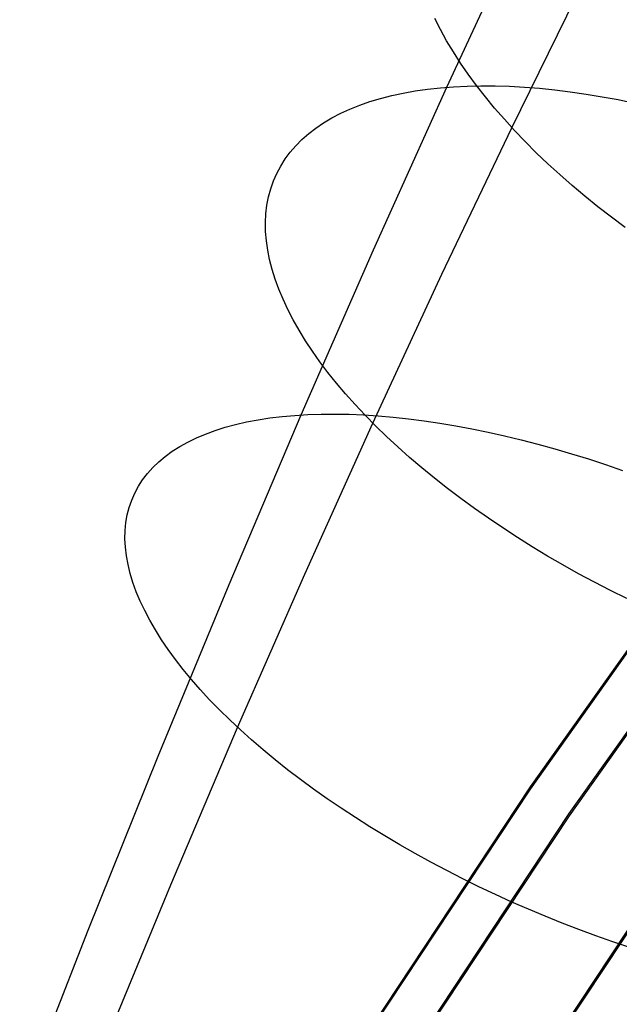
# Model space of a CAD drawing. Header units: millimetres. Extents: x 119 to 175.9, y -203.1 to -153.8.
# Tile 85 of 256: x 129.6 to 130.8, y -169.7 to -167.8. Entities that reach past the tile are written whole.
import ezdxf

# ---------------------------------------------------------------- set-up
doc = ezdxf.new("R2010")
doc.units = ezdxf.units.MM
doc.header["$MEASUREMENT"] = 0
doc.layers.add('Layer 01', color=5, linetype='Continuous', true_color=0x0000ff)

msp = doc.modelspace()

# ---------------------------------------------------------------- linework, layer by layer
at = {"layer": 'Layer 01'}
for p, q in [((130.4507, -167.9699, 29.7169), (130.5906, -167.6685, 29.5424)), ((130.5729, -168.0461, 28.1558), (130.706, -167.7751, 27.9828)), ((130.4387, -167.8618, 28.3471), (130.4281, -167.8411, 28.3722)), ((130.4502, -167.8826, 28.3227), (130.4387, -167.8618, 28.3471)), ((130.4628, -167.9036, 28.2988), (130.4502, -167.8826, 28.3227)), ((130.4764, -167.9246, 28.2756), (130.4628, -167.9036, 28.2988)), ((130.4909, -167.9457, 28.2531), (130.4764, -167.9246, 28.2756)), ((130.5064, -167.9669, 28.2312), (130.4909, -167.9457, 28.2531)), ((130.3128, -168.2757, 29.8852), (130.4507, -167.9699, 29.7169)), ((130.3686, -167.981, 29.6309), (130.3912, -167.977, 29.6562)), ((130.3912, -167.977, 29.6562), (130.4144, -167.9736, 29.681)), ((130.4144, -167.9736, 29.681), (130.4384, -167.971, 29.7051)), ((130.4384, -167.971, 29.7051), (130.4632, -167.969, 29.7286)), ((130.4632, -167.969, 29.7286), (130.4886, -167.9678, 29.7514)), ((130.4886, -167.9678, 29.7514), (130.5146, -167.9672, 29.7735)), ((130.5229, -167.988, 28.21), (130.5064, -167.9669, 28.2312)), ((130.5146, -167.9672, 29.7735), (130.5412, -167.9674, 29.7948)), ((130.5412, -167.9674, 29.7948), (130.5685, -167.9682, 29.8154)), ((130.5685, -167.9682, 29.8154), (130.5962, -167.9698, 29.8352)), ((130.5962, -167.9698, 29.8352), (130.6245, -167.972, 29.8542)), ((130.6245, -167.972, 29.8542), (130.6533, -167.9749, 29.8723)), ((130.6533, -167.9749, 29.8723), (130.6825, -167.9785, 29.8896)), ((130.6825, -167.9785, 29.8896), (130.7122, -167.9828, 29.906)), ((130.2867, -168.0037, 29.5241), (130.3059, -167.9971, 29.5515)), ((130.3059, -167.9971, 29.5515), (130.326, -167.991, 29.5785)), ((130.326, -167.991, 29.5785), (130.3469, -167.9857, 29.6049)), ((130.3469, -167.9857, 29.6049), (130.3686, -167.981, 29.6309)), ((130.5403, -168.0092, 28.1896), (130.5229, -167.988, 28.21)), ((130.7122, -167.9828, 29.906), (130.7422, -167.9878, 29.9215)), ((130.7422, -167.9878, 29.9215), (130.7725, -167.9934, 29.9362)), ((130.7725, -167.9934, 29.9362), (130.8032, -167.9997, 29.9498)), ((130.251, -168.0191, 29.468), (130.2684, -168.0111, 29.4962)), ((130.2684, -168.0111, 29.4962), (130.2867, -168.0037, 29.5241)), ((130.5586, -168.0303, 28.17), (130.5403, -168.0092, 28.1896)), ((130.219, -168.0369, 29.4104), (130.2345, -168.0277, 29.4393)), ((130.2345, -168.0277, 29.4393), (130.251, -168.0191, 29.468)), ((130.5778, -168.0513, 28.1511), (130.5586, -168.0303, 28.17)), ((130.1909, -168.0573, 29.3516), (130.2044, -168.0468, 29.3811)), ((130.2044, -168.0468, 29.3811), (130.219, -168.0369, 29.4104)), ((130.4413, -168.3216, 28.3233), (130.5729, -168.0461, 28.1558)), ((130.5978, -168.0723, 28.1331), (130.5778, -168.0513, 28.1511)), ((130.1668, -168.0799, 29.2918), (130.1783, -168.0683, 29.3218)), ((130.1783, -168.0683, 29.3218), (130.1909, -168.0573, 29.3516)), ((130.1562, -168.0921, 29.2617), (130.1668, -168.0799, 29.2918)), ((130.6187, -168.0931, 28.1159), (130.5978, -168.0723, 28.1331)), ((130.1384, -168.1181, 29.2012), (130.1468, -168.1049, 29.2315)), ((130.1468, -168.1049, 29.2315), (130.1562, -168.0921, 29.2617)), ((130.6403, -168.1138, 28.0995), (130.6187, -168.0931, 28.1159)), ((130.131, -168.1319, 29.1708), (130.1384, -168.1181, 29.2012)), ((130.6628, -168.1343, 28.084), (130.6403, -168.1138, 28.0995)), ((130.1196, -168.1609, 29.1101), (130.1247, -168.1462, 29.1404)), ((130.1247, -168.1462, 29.1404), (130.131, -168.1319, 29.1708)), ((130.686, -168.1547, 28.0694), (130.6628, -168.1343, 28.084)), ((130.1154, -168.1761, 29.0798), (130.1196, -168.1609, 29.1101)), ((130.71, -168.1748, 28.0558), (130.686, -168.1547, 28.0694)), ((130.1124, -168.1918, 29.0496), (130.1154, -168.1761, 29.0798)), ((130.7346, -168.1947, 28.043), (130.71, -168.1748, 28.0558)), ((130.1105, -168.2079, 29.0195), (130.1124, -168.1918, 29.0496)), ((130.7599, -168.2143, 28.0312), (130.7346, -168.1947, 28.043)), ((130.1097, -168.2244, 28.9897), (130.1105, -168.2079, 29.0195)), ((130.7859, -168.2337, 28.0203), (130.7599, -168.2143, 28.0312)), ((130.11, -168.2413, 28.96), (130.1097, -168.2244, 28.9897)), ((130.1114, -168.2585, 28.9305), (130.11, -168.2413, 28.96)), ((130.1139, -168.2761, 28.9014), (130.1114, -168.2585, 28.9305)), ((130.177, -168.5858, 30.0472), (130.3128, -168.2757, 29.8852)), ((130.1175, -168.294, 28.8725), (130.1139, -168.2761, 28.9014)), ((130.1222, -168.3123, 28.844), (130.1175, -168.294, 28.8725)), ((130.1279, -168.3308, 28.8159), (130.1222, -168.3123, 28.844)), ((130.1348, -168.3495, 28.7882), (130.1279, -168.3308, 28.8159)), ((130.3115, -168.6014, 28.4852), (130.4413, -168.3216, 28.3233)), ((130.1427, -168.3685, 28.761), (130.1348, -168.3495, 28.7882)), ((130.1517, -168.3877, 28.7342), (130.1427, -168.3685, 28.761)), ((130.1617, -168.4071, 28.708), (130.1517, -168.3877, 28.7342)), ((130.1728, -168.4267, 28.6823), (130.1617, -168.4071, 28.708)), ((130.1849, -168.4464, 28.6572), (130.1728, -168.4267, 28.6823)), ((130.198, -168.4662, 28.6326), (130.1849, -168.4464, 28.6572)), ((130.2121, -168.4862, 28.6088), (130.198, -168.4662, 28.6326)), ((130.2271, -168.5061, 28.5856), (130.2121, -168.4862, 28.6088)), ((130.2432, -168.5262, 28.563), (130.2271, -168.5061, 28.5856)), ((130.2601, -168.5463, 28.5412), (130.2432, -168.5262, 28.563)), ((130.278, -168.5663, 28.5202), (130.2601, -168.5463, 28.5412)), ((130.2968, -168.5864, 28.4999), (130.278, -168.5663, 28.5202)), ((130.0413, -168.9045, 30.205), (130.177, -168.5858, 30.0472)), ((130.118, -168.5915, 29.9858), (130.141, -168.5887, 30.0108)), ((130.141, -168.5887, 30.0108), (130.1648, -168.5866, 30.0352)), ((130.1648, -168.5866, 30.0352), (130.1893, -168.5851, 30.0589)), ((130.1893, -168.5851, 30.0589), (130.2145, -168.5843, 30.082)), ((130.2145, -168.5843, 30.082), (130.2404, -168.5841, 30.1042)), ((130.2404, -168.5841, 30.1042), (130.2669, -168.5846, 30.1258)), ((130.2669, -168.5846, 30.1258), (130.294, -168.5857, 30.1465)), ((130.294, -168.5857, 30.1465), (130.3216, -168.5875, 30.1665)), ((130.3165, -168.6064, 28.4804), (130.2968, -168.5864, 28.4999)), ((130.3216, -168.5875, 30.1665), (130.3498, -168.59, 30.1856)), ((130.3498, -168.59, 30.1856), (130.3785, -168.5931, 30.2038)), ((130.0338, -168.6091, 29.8797), (130.0536, -168.6038, 29.9071)), ((130.0536, -168.6038, 29.9071), (130.0742, -168.5991, 29.9339)), ((130.0742, -168.5991, 29.9339), (130.0957, -168.595, 29.9601)), ((130.0957, -168.595, 29.9601), (130.118, -168.5915, 29.9858)), ((130.1835, -168.8852, 28.6414), (130.3115, -168.6014, 28.4852)), ((130.337, -168.6263, 28.4618), (130.3165, -168.6064, 28.4804)), ((130.3785, -168.5931, 30.2038), (130.4077, -168.5969, 30.2212)), ((130.4077, -168.5969, 30.2212), (130.4372, -168.6013, 30.2377)), ((130.4372, -168.6013, 30.2377), (130.4672, -168.6063, 30.2532)), ((130.4672, -168.6063, 30.2532), (130.4976, -168.612, 30.2678)), ((129.9799, -168.629, 29.795), (129.997, -168.6217, 29.8237)), ((129.997, -168.6217, 29.8237), (130.015, -168.6151, 29.8519)), ((130.015, -168.6151, 29.8519), (130.0338, -168.6091, 29.8797)), ((130.3584, -168.6461, 28.444), (130.337, -168.6263, 28.4618)), ((130.4976, -168.612, 30.2678), (130.5282, -168.6182, 30.2815)), ((130.5282, -168.6182, 30.2815), (130.5591, -168.6252, 30.2942)), ((130.5591, -168.6252, 30.2942), (130.5903, -168.6327, 30.3059)), ((129.9344, -168.6542, 29.7068), (129.9486, -168.6452, 29.7365)), ((129.9486, -168.6452, 29.7365), (129.9638, -168.6368, 29.7659)), ((129.9638, -168.6368, 29.7659), (129.9799, -168.629, 29.795)), ((130.5903, -168.6327, 30.3059), (130.6217, -168.6408, 30.3166)), ((130.6217, -168.6408, 30.3166), (130.6533, -168.6495, 30.3263)), ((129.9091, -168.6739, 29.6465), (129.9213, -168.6638, 29.6768)), ((129.9213, -168.6638, 29.6768), (129.9344, -168.6542, 29.7068)), ((130.3805, -168.6658, 28.427), (130.3584, -168.6461, 28.444)), ((130.6533, -168.6495, 30.3263), (130.685, -168.6588, 30.335)), ((130.685, -168.6588, 30.335), (130.7168, -168.6686, 30.3426)), ((129.898, -168.6846, 29.6161), (129.9091, -168.6739, 29.6465)), ((130.4034, -168.6853, 28.4109), (130.3805, -168.6658, 28.427)), ((130.7168, -168.6686, 30.3426), (130.7486, -168.679, 30.3492)), ((130.7486, -168.679, 30.3492), (130.7805, -168.69, 30.3547)), ((129.8788, -168.7076, 29.5547), (129.8879, -168.6958, 29.5855)), ((129.8879, -168.6958, 29.5855), (129.898, -168.6846, 29.6161)), ((130.4271, -168.7047, 28.3958), (130.4034, -168.6853, 28.4109)), ((129.8709, -168.7199, 29.5238), (129.8788, -168.7076, 29.5547)), ((130.4515, -168.7239, 28.3815), (130.4271, -168.7047, 28.3958)), ((129.8582, -168.7458, 29.462), (129.864, -168.7326, 29.4929)), ((129.864, -168.7326, 29.4929), (129.8709, -168.7199, 29.5238)), ((130.4766, -168.7429, 28.3682), (130.4515, -168.7239, 28.3815)), ((129.8535, -168.7595, 29.4311), (129.8582, -168.7458, 29.462)), ((130.5023, -168.7616, 28.3559), (130.4766, -168.7429, 28.3682)), ((129.8473, -168.7882, 29.3694), (129.8498, -168.7737, 29.4002)), ((129.8498, -168.7737, 29.4002), (129.8535, -168.7595, 29.4311)), ((130.5287, -168.7801, 28.3445), (130.5023, -168.7616, 28.3559)), ((129.8459, -168.8032, 29.3388), (129.8473, -168.7882, 29.3694)), ((130.5556, -168.7983, 28.3341), (130.5287, -168.7801, 28.3445)), ((130.9556, -168.7938, 34.8826), (130.607, -169.2849, 34.8832)), ((129.8456, -168.8186, 29.3083), (129.8459, -168.8032, 29.3388)), ((130.5831, -168.8162, 28.3248), (130.5556, -168.7983, 28.3341)), ((130.9557, -168.7977, 31.6865), (130.6071, -169.2888, 31.6871)), ((129.8464, -168.8344, 29.278), (129.8456, -168.8186, 29.3083)), ((130.6112, -168.8338, 28.3164), (130.5831, -168.8162, 28.3248)), ((129.8483, -168.8505, 29.248), (129.8464, -168.8344, 29.278)), ((130.6398, -168.851, 28.309), (130.6112, -168.8338, 28.3164)), ((131.027, -168.8459, 35.1462), (130.6801, -169.3347, 35.1468)), ((129.8513, -168.8669, 29.2182), (129.8483, -168.8505, 29.248)), ((129.8554, -168.8837, 29.1887), (129.8513, -168.8669, 29.2182)), ((130.6688, -168.8678, 28.3027), (130.6398, -168.851, 28.309)), ((131.0271, -168.8506, 31.423), (130.6802, -169.3393, 31.4236)), ((129.8606, -168.9007, 29.1596), (129.8554, -168.8837, 29.1887)), ((130.0574, -169.173, 28.7917), (130.1835, -168.8852, 28.6414)), ((130.6982, -168.8843, 28.2974), (130.6688, -168.8678, 28.3027)), ((130.728, -168.9003, 28.2931), (130.6982, -168.8843, 28.2974)), ((129.8669, -168.9181, 29.1309), (129.8606, -168.9007, 29.1596)), ((129.9078, -169.2273, 30.3562), (130.0413, -168.9045, 30.205)), ((130.7582, -168.916, 28.2899), (130.728, -168.9003, 28.2931)), ((129.8742, -168.9357, 29.1026), (129.8669, -168.9181, 29.1309)), ((130.7887, -168.9311, 28.2877), (130.7582, -168.916, 28.2899)), ((129.8827, -168.9535, 29.0747), (129.8742, -168.9357, 29.1026)), ((129.8921, -168.9715, 29.0473), (129.8827, -168.9535, 29.0747)), ((129.9027, -168.9898, 29.0204), (129.8921, -168.9715, 29.0473)), ((129.9143, -169.0082, 28.9941), (129.9027, -168.9898, 29.0204)), ((129.9269, -169.0267, 28.9683), (129.9143, -169.0082, 28.9941)), ((129.9405, -169.0454, 28.9432), (129.9269, -169.0267, 28.9683)), ((129.9551, -169.0642, 28.9187), (129.9405, -169.0454, 28.9432)), ((129.9707, -169.083, 28.8949), (129.9551, -169.0642, 28.9187)), ((129.9872, -169.1019, 28.8718), (129.9707, -169.083, 28.8949)), ((130.0047, -169.1209, 28.8494), (129.9872, -169.1019, 28.8718)), ((130.0231, -169.1398, 28.8277), (130.0047, -169.1209, 28.8494)), ((130.0424, -169.1588, 28.8069), (130.0231, -169.1398, 28.8277)), ((130.0625, -169.1777, 28.7868), (130.0424, -169.1588, 28.8069)), ((129.9315, -169.4688, 28.9382), (130.0574, -169.173, 28.7917)), ((130.0835, -169.1965, 28.7676), (130.0625, -169.1777, 28.7868)), ((130.1053, -169.2153, 28.7492), (130.0835, -169.1965, 28.7676)), ((130.1279, -169.234, 28.7317), (130.1053, -169.2153, 28.7492)), ((129.7766, -169.554, 30.5008), (129.9078, -169.2273, 30.3562)), ((130.1513, -169.2525, 28.7151), (130.1279, -169.234, 28.7317)), ((130.1754, -169.2709, 28.6994), (130.1513, -169.2525, 28.7151)), ((130.2002, -169.2891, 28.6846), (130.1754, -169.2709, 28.6994)), ((130.2257, -169.3072, 28.6708), (130.2002, -169.2891, 28.6846)), ((130.607, -169.2849, 34.8832), (130.2749, -169.787, 34.8839)), ((130.6071, -169.2888, 31.6871), (130.275, -169.7909, 31.6877)), ((130.2519, -169.325, 28.658), (130.2257, -169.3072, 28.6708)), ((130.2786, -169.3426, 28.6462), (130.2519, -169.325, 28.658)), ((130.306, -169.3599, 28.6353), (130.2786, -169.3426, 28.6462)), ((130.6801, -169.3347, 35.1468), (130.3496, -169.8343, 35.1475)), ((130.6802, -169.3393, 31.4236), (130.3497, -169.839, 31.4243)), ((130.3339, -169.377, 28.6255), (130.306, -169.3599, 28.6353)), ((130.3623, -169.3937, 28.6167), (130.3339, -169.377, 28.6255)), ((130.3912, -169.4102, 28.6089), (130.3623, -169.3937, 28.6167)), ((130.4205, -169.4263, 28.6021), (130.3912, -169.4102, 28.6089)), ((130.4503, -169.442, 28.5965), (130.4205, -169.4263, 28.6021)), ((130.4804, -169.4574, 28.5918), (130.4503, -169.442, 28.5965)), ((130.5109, -169.4724, 28.5883), (130.4804, -169.4574, 28.5918)), ((130.8555, -169.4547, 35.2527), (130.5289, -169.9485, 35.2533)), ((130.8555, -169.4597, 31.3185), (130.5289, -169.9536, 31.3192)), ((129.8076, -169.7684, 29.0786), (129.9315, -169.4688, 28.9382)), ((130.5417, -169.4869, 28.5858), (130.5109, -169.4724, 28.5883)), ((130.5727, -169.5011, 28.5844), (130.5417, -169.4869, 28.5858)), ((130.604, -169.5148, 28.584), (130.5727, -169.5011, 28.5844)), ((130.6355, -169.528, 28.5847), (130.604, -169.5148, 28.584)), ((130.6671, -169.5407, 28.5865), (130.6355, -169.528, 28.5847)), ((130.6988, -169.553, 28.5894), (130.6671, -169.5407, 28.5865)), ((129.6477, -169.8846, 30.6387), (129.7766, -169.554, 30.5008)), ((130.7307, -169.5647, 28.5933), (130.6988, -169.553, 28.5894)), ((130.7625, -169.5759, 28.5983), (130.7307, -169.5647, 28.5933)), ((130.7944, -169.5866, 28.6044), (130.7625, -169.5759, 28.5983))]:
    msp.add_line(p, q, dxfattribs=at)

doc.saveas('drawing.dxf')
